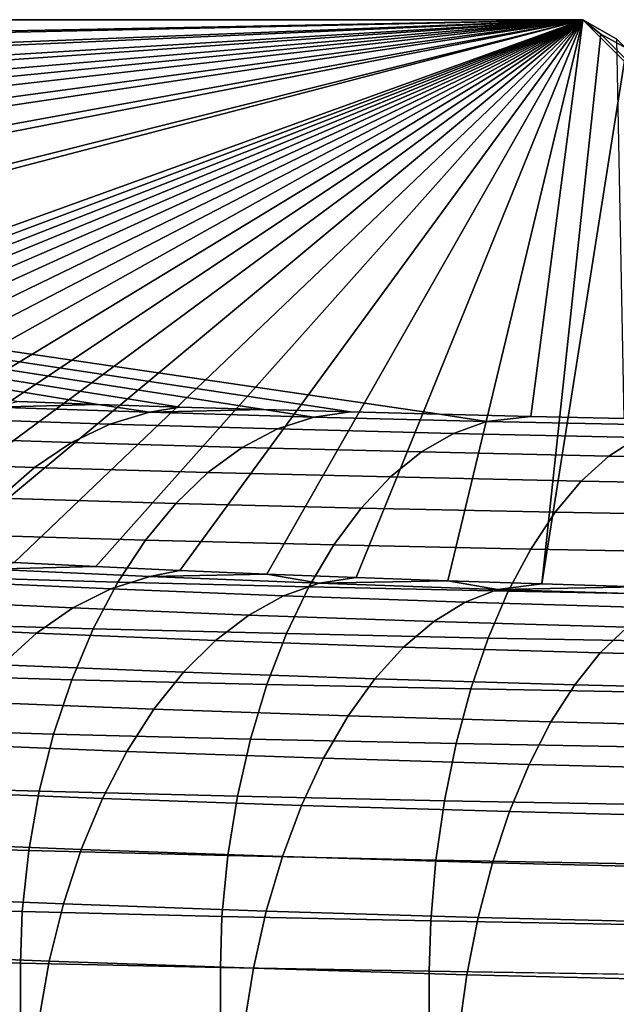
# Model space of a CAD drawing. Header units: metres. Extents: x -109 to 109, y -100 to 58.
# Tile 21 of 256: x -94.152 to -93.178, y -1.124 to 0.483. Entities that reach past the tile are written whole.
import ezdxf

# ---------------------------------------------------------------- set-up
doc = ezdxf.new("R2010")
doc.units = ezdxf.units.M
doc.layers.add('solid_21_062_100_XXX', color=7, linetype='CONTINUOUS')

msp = doc.modelspace()

# ---------------------------------------------------------------- linework, layer by layer
at = {"layer": 'solid_21_062_100_XXX'}
for points in [[(-93.232735, 0.482733, 0.004598), (-97.821114, 0.394209, -1.719847), (-97.849976, 0.482733, 0.004598)], [(-93.466652, -0.161208, 17.895498), (-93.317703, -0.164783, 17.994816), (-93.232735, 0.482733, 0.004598), (-97.849976, 0.482733, 0.004598)], [(-93.611877, -0.157446, 17.790958), (-93.466652, -0.161208, 17.895498), (-97.849976, 0.482733, 0.004598)], [(-93.753265, -0.153498, 17.681278), (-93.611877, -0.157446, 17.790958), (-97.849976, 0.482733, 0.004598)], [(-93.890709, -0.149368, 17.566532), (-93.753265, -0.153498, 17.681278), (-97.849976, 0.482733, 0.004598)], [(-94.02404, -0.145061, 17.446863), (-93.890709, -0.149368, 17.566532), (-97.849976, 0.482733, 0.004598)], [(-94.153214, -0.140578, 17.322308), (-94.02404, -0.145061, 17.446863), (-97.849976, 0.482733, 0.004598)], [(-93.232735, 0.482733, 0.004598), (-97.813225, 0.383193, -1.934441), (-97.821114, 0.394209, -1.719847)], [(-93.232735, 0.482733, 0.004598), (-97.730827, 0.3057, -3.444025), (-97.813225, 0.383193, -1.934441)], [(-93.232735, 0.482733, 0.004598), (-97.698853, 0.283722, -3.872161), (-97.730827, 0.3057, -3.444025)], [(-93.232735, 0.482733, 0.004598), (-97.579216, 0.217406, -5.164008), (-97.698853, 0.283722, -3.872161)], [(-93.232735, 0.482733, 0.004598), (-97.506981, 0.184543, -5.804178), (-97.579216, 0.217406, -5.164008)], [(-93.232735, 0.482733, 0.004598), (-97.366493, 0.129449, -6.877415), (-97.506981, 0.184543, -5.804178)], [(-93.232735, 0.482733, 0.004598), (-97.238007, 0.08586, -7.726538), (-97.366493, 0.129449, -6.877415)], [(-93.232735, 0.482733, 0.004598), (-97.092934, 0.041943, -8.582052), (-97.238007, 0.08586, -7.726538)], [(-93.232735, 0.482733, 0.004598), (-96.892326, -0.012191, -9.636586), (-97.092934, 0.041943, -8.582052)], [(-93.232735, 0.482733, 0.004598), (-96.758835, -0.045021, -10.276108), (-96.892326, -0.012191, -9.636586)], [(-93.232735, 0.482733, 0.004598), (-96.470474, -0.109459, -11.531365), (-96.758835, -0.045021, -10.276108)], [(-93.232735, 0.482733, 0.004598), (-96.364624, -0.131322, -11.957268), (-96.470474, -0.109459, -11.531365)], [(-93.232735, 0.482733, 0.004598), (-95.973381, -0.205737, -13.406888), (-96.364624, -0.131322, -11.957268)], [(-93.232735, 0.482733, 0.004598), (-95.910812, -0.216849, -13.623345), (-95.973381, -0.205737, -13.406888)], [(-93.232735, 0.482733, 0.004598), (-95.402359, -0.300813, -15.25898), (-95.910812, -0.216849, -13.623345)], [(-93.232735, 0.482733, 0.004598), (-95.343025, -0.309502, -15.428237), (-95.402359, -0.300813, -15.25898)], [(-93.232735, 0.482733, 0.004598), (-95.277397, -0.318106, -15.595841), (-95.343025, -0.309502, -15.428237)], [(-93.232735, 0.482733, 0.004598), (-95.205444, -0.32663, -15.761902), (-95.277397, -0.318106, -15.595841)], [(-93.232735, 0.482733, 0.004598), (-95.127251, -0.335043, -15.925773), (-95.205444, -0.32663, -15.761902)], [(-93.232735, 0.482733, 0.004598), (-95.042847, -0.343336, -16.087339), (-95.127251, -0.335043, -15.925773)], [(-93.232735, 0.482733, 0.004598), (-94.952362, -0.351483, -16.246033), (-95.042847, -0.343336, -16.087339)], [(-93.232735, 0.482733, 0.004598), (-94.855873, -0.359476, -16.401741), (-94.952362, -0.351483, -16.246033)], [(-93.232735, 0.482733, 0.004598), (-94.753593, -0.367293, -16.554014), (-94.855873, -0.359476, -16.401741)], [(-93.232735, 0.482733, 0.004598), (-94.645653, -0.374923, -16.702646), (-94.753593, -0.367293, -16.554014)], [(-93.232735, 0.482733, 0.004598), (-94.532219, -0.382351, -16.847345), (-94.645653, -0.374923, -16.702646)], [(-93.232735, 0.482733, 0.004598), (-94.413544, -0.389559, -16.987764), (-94.532219, -0.382351, -16.847345)], [(-93.232735, 0.482733, 0.004598), (-94.289734, -0.39654, -17.123756), (-94.413544, -0.389559, -16.987764)], [(-93.232735, 0.482733, 0.004598), (-94.161186, -0.403274, -17.254936), (-94.289734, -0.39654, -17.123756)], [(-93.232735, 0.482733, 0.004598), (-94.027985, -0.409758, -17.381235), (-94.161186, -0.403274, -17.254936)], [(-93.232735, 0.482733, 0.004598), (-93.890495, -0.415977, -17.502378), (-94.027985, -0.409758, -17.381235)], [(-93.232735, 0.482733, 0.004598), (-93.748749, -0.421929, -17.618328), (-93.890495, -0.415977, -17.502378)], [(-93.232735, 0.482733, 0.004598), (-93.602936, -0.427607, -17.728935), (-93.748749, -0.421929, -17.618328)], [(-93.232735, 0.482733, 0.004598), (-93.453178, -0.433006, -17.834118), (-93.602936, -0.427607, -17.728935)], [(-93.203323, 0.459384, -0.450233), (-93.299583, -0.438123, -17.93379), (-93.453178, -0.433006, -17.834118), (-93.232735, 0.482733, 0.004598)], [(-93.317703, -0.164783, 17.994816), (-93.165207, -0.168166, 18.088791), (-93.17717, 0.450881, 0.889558), (-93.232735, 0.482733, 0.004598)], [(-92.244019, -0.5, -0.433969), (-93.203323, 0.459384, -0.450233), (-93.232735, 0.482733, 0.004598), (-92.25, -0.5)], [(-92.25, -0.5), (-93.232735, 0.482733, 0.004598), (-93.17717, 0.450881, 0.889558), (-92.244019, -0.5, 0.433969)], [(-93.203323, 0.459384, -0.450233), (-93.161568, 0.436085, -0.904112), (-93.299583, -0.438123, -17.93379)], [(-92.226082, -0.5, -0.867592), (-93.161568, 0.436085, -0.904112), (-93.203323, 0.459384, -0.450233), (-92.244019, -0.5, -0.433969)], [(-93.107452, 0.412825, -1.357215), (-93.142357, -0.44295, -18.027824), (-93.299583, -0.438123, -17.93379), (-93.161568, 0.436085, -0.904112)], [(-94.193451, -0.149591, 17.421362), (-94.02404, -0.145061, 17.446863), (-94.153214, -0.140578, 17.322308)], [(-93.940292, -0.157966, 17.654047), (-94.193451, -0.149591, 17.421362), (-94.262825, -0.168669, 17.491232), (-94.004761, -0.177207, 17.728432)], [(-93.940292, -0.157966, 17.654047), (-94.02404, -0.145061, 17.446863), (-94.193451, -0.149591, 17.421362)], [(-93.940292, -0.157966, 17.654047), (-93.890709, -0.149368, 17.566532), (-94.02404, -0.145061, 17.446863)], [(-93.672028, -0.165708, 17.869164), (-93.940292, -0.157966, 17.654047), (-94.004761, -0.177207, 17.728432), (-93.731293, -0.1851, 17.94772)], [(-93.940292, -0.157966, 17.654047), (-93.753265, -0.153498, 17.681278), (-93.890709, -0.149368, 17.566532)], [(-93.672028, -0.165708, 17.869164), (-93.753265, -0.153498, 17.681278), (-93.940292, -0.157966, 17.654047)], [(-93.672028, -0.165708, 17.869164), (-93.611877, -0.157446, 17.790958), (-93.753265, -0.153498, 17.681278)], [(-93.672028, -0.165708, 17.869164), (-93.389832, -0.172781, 18.065674), (-93.466652, -0.161208, 17.895498), (-93.611877, -0.157446, 17.790958)], [(-94.004761, -0.177207, 17.728432), (-94.262825, -0.168669, 17.491232), (-94.330482, -0.198582, 17.55896), (-94.067627, -0.207278, 17.80056)], [(-93.389832, -0.172781, 18.065674), (-93.672028, -0.165708, 17.869164), (-93.731293, -0.1851, 17.94772), (-93.443619, -0.19231, 18.148043)], [(-93.389832, -0.172781, 18.065674), (-93.317703, -0.164783, 17.994816), (-93.466652, -0.161208, 17.895498)], [(-93.095032, -0.179154, 18.242735), (-93.389832, -0.172781, 18.065674), (-93.443619, -0.19231, 18.148043), (-93.143105, -0.198806, 18.328541)], [(-93.389832, -0.172781, 18.065674), (-93.095032, -0.179154, 18.242735), (-93.165207, -0.168166, 18.088791), (-93.317703, -0.164783, 17.994816)], [(-93.731293, -0.1851, 17.94772), (-94.004761, -0.177207, 17.728432), (-94.067627, -0.207278, 17.80056), (-93.789085, -0.215317, 18.023918)], [(-93.443619, -0.19231, 18.148043), (-93.731293, -0.1851, 17.94772), (-93.789085, -0.215317, 18.023918), (-93.496078, -0.222661, 18.227959)], [(-93.143105, -0.198806, 18.328541), (-93.443619, -0.19231, 18.148043), (-93.496078, -0.222661, 18.227959), (-93.18998, -0.229278, 18.411808)], [(-94.067627, -0.207278, 17.80056), (-94.330482, -0.198582, 17.55896), (-94.395576, -0.238957, 17.623705), (-94.12812, -0.247805, 17.869541)], [(-93.789085, -0.215317, 18.023918), (-94.067627, -0.207278, 17.80056), (-94.12812, -0.247805, 17.869541), (-93.844688, -0.255985, 18.096813)], [(-92.831131, -0.20456, 18.488401), (-93.143105, -0.198806, 18.328541), (-93.18998, -0.229278, 18.411808), (-92.872215, -0.235139, 18.574635)], [(-93.496078, -0.222661, 18.227959), (-93.789085, -0.215317, 18.023918), (-93.844688, -0.255985, 18.096813), (-93.546547, -0.263458, 18.304432)], [(-93.18998, -0.229278, 18.411808), (-93.496078, -0.222661, 18.227959), (-93.546547, -0.263458, 18.304432), (-93.235085, -0.270191, 18.491503)], [(-94.12812, -0.247805, 17.869541), (-94.395576, -0.238957, 17.623705), (-94.457298, -0.289293, 17.684664), (-94.185471, -0.298286, 17.934513)], [(-92.872215, -0.235139, 18.574635), (-93.18998, -0.229278, 18.411808), (-93.235085, -0.270191, 18.491503), (-92.911751, -0.276155, 18.657187)], [(-93.844688, -0.255985, 18.096813), (-94.12812, -0.247805, 17.869541), (-94.185471, -0.298286, 17.934513), (-93.897415, -0.3066, 18.165501)], [(-93.546547, -0.263458, 18.304432), (-93.844688, -0.255985, 18.096813), (-93.897415, -0.3066, 18.165501), (-93.594398, -0.314194, 18.376509)], [(-93.235085, -0.270191, 18.491503), (-93.546547, -0.263458, 18.304432), (-93.594398, -0.314194, 18.376509), (-93.277847, -0.321038, 18.566637)], [(-92.911751, -0.276155, 18.657187), (-93.235085, -0.270191, 18.491503), (-93.277847, -0.321038, 18.566637), (-92.949234, -0.327098, 18.735027)], [(-93.897415, -0.3066, 18.165501), (-94.185471, -0.298286, 17.934513), (-94.238983, -0.358093, 17.994675), (-93.946609, -0.366531, 18.229124)], [(-93.594398, -0.314194, 18.376509), (-93.897415, -0.3066, 18.165501), (-93.946609, -0.366531, 18.229124), (-93.639046, -0.37424, 18.443298)], [(-93.277847, -0.321038, 18.566637), (-93.594398, -0.314194, 18.376509), (-93.639046, -0.37424, 18.443298), (-93.317749, -0.381186, 18.636276)], [(-92.949234, -0.327098, 18.735027), (-93.277847, -0.321038, 18.566637), (-93.317749, -0.381186, 18.636276), (-92.9842, -0.387338, 18.807194)], [(-93.946609, -0.366531, 18.229124), (-94.238983, -0.358093, 17.994675), (-94.287979, -0.426483, 18.049274), (-93.991653, -0.435036, 18.286896)], [(-93.639046, -0.37424, 18.443298), (-93.946609, -0.366531, 18.229124), (-93.991653, -0.435036, 18.286896), (-93.679932, -0.442849, 18.503967)], [(-93.317749, -0.381186, 18.636276), (-93.639046, -0.37424, 18.443298), (-93.679932, -0.442849, 18.503967), (-93.354286, -0.449889, 18.699558)], [(-92.9842, -0.387338, 18.807194), (-93.317749, -0.381186, 18.636276), (-93.354286, -0.449889, 18.699558), (-93.01622, -0.456124, 18.872787)], [(-94.200371, -0.413779, -17.35401), (-93.93943, -0.425876, -17.589674), (-94.003021, -0.446174, -17.664125), (-94.269005, -0.433842, -17.423904)], [(-94.200371, -0.413779, -17.35401), (-94.161186, -0.403274, -17.254936), (-94.027985, -0.409758, -17.381235)], [(-93.93943, -0.425876, -17.589674), (-94.200371, -0.413779, -17.35401), (-94.027985, -0.409758, -17.381235), (-93.890495, -0.415977, -17.502378)], [(-93.93943, -0.425876, -17.589674), (-93.890495, -0.415977, -17.502378), (-93.748749, -0.421929, -17.618328)], [(-93.991653, -0.435036, 18.286896), (-94.287979, -0.426483, 18.049274), (-94.331863, -0.502608, 18.097635), (-94.03199, -0.511263, 18.338099)], [(-93.93943, -0.425876, -17.589674), (-93.662857, -0.437024, -17.806828), (-93.7211, -0.457537, -17.885479), (-94.003021, -0.446174, -17.664125)], [(-93.93943, -0.425876, -17.589674), (-93.748749, -0.421929, -17.618328), (-93.662857, -0.437024, -17.806828)], [(-93.662857, -0.437024, -17.806828), (-93.748749, -0.421929, -17.618328), (-93.602936, -0.427607, -17.728935)], [(-93.662857, -0.437024, -17.806828), (-93.602936, -0.427607, -17.728935), (-93.453178, -0.433006, -17.834118)], [(-93.662857, -0.437024, -17.806828), (-93.453178, -0.433006, -17.834118), (-93.371918, -0.447165, -18.00437)], [(-93.371918, -0.447165, -18.00437), (-93.453178, -0.433006, -17.834118), (-93.299583, -0.438123, -17.93379)], [(-94.269005, -0.433842, -17.423904), (-94.003021, -0.446174, -17.664125), (-94.065048, -0.477201, -17.736162), (-94.335953, -0.464642, -17.491497)], [(-94.003021, -0.446174, -17.664125), (-93.7211, -0.457537, -17.885479), (-93.777908, -0.488775, -17.961613), (-94.065048, -0.477201, -17.736162)], [(-93.679932, -0.442849, 18.503967), (-93.991653, -0.435036, 18.286896), (-94.03199, -0.511263, 18.338099), (-93.716545, -0.519169, 18.557764)], [(-93.662857, -0.437024, -17.806828), (-93.371918, -0.447165, -18.00437), (-93.424538, -0.467874, -18.086843), (-93.7211, -0.457537, -17.885479)], [(-93.354286, -0.449889, 18.699558), (-93.679932, -0.442849, 18.503967), (-93.716545, -0.519169, 18.557764), (-93.387001, -0.526293, 18.755693)], [(-93.371918, -0.447165, -18.00437), (-93.068047, -0.456253, -18.181412), (-93.114777, -0.477138, -18.267311), (-93.424538, -0.467874, -18.086843)], [(-93.371918, -0.447165, -18.00437), (-93.299583, -0.438123, -17.93379), (-93.142357, -0.44295, -18.027824)], [(-93.371918, -0.447165, -18.00437), (-93.142357, -0.44295, -18.027824), (-93.068047, -0.456253, -18.181412)], [(-94.335953, -0.464642, -17.491497), (-94.065048, -0.477201, -17.736162), (-94.124733, -0.518576, -17.804895), (-94.400375, -0.505797, -17.555954)], [(-93.7211, -0.457537, -17.885479), (-93.424538, -0.467874, -18.086843), (-93.475853, -0.499303, -18.166704), (-93.777908, -0.488775, -17.961613)], [(-93.01622, -0.456124, 18.872787), (-93.354286, -0.449889, 18.699558), (-93.387001, -0.526293, 18.755693), (-93.044899, -0.532603, 18.930994)], [(-94.065048, -0.477201, -17.736162), (-93.777908, -0.488775, -17.961613), (-93.832573, -0.530352, -18.034288), (-94.124733, -0.518576, -17.804895)], [(-93.424538, -0.467874, -18.086843), (-93.114777, -0.477138, -18.267311), (-93.160362, -0.508739, -18.350513), (-93.475853, -0.499303, -18.166704)], [(-93.777908, -0.488775, -17.961613), (-93.475853, -0.499303, -18.166704), (-93.52523, -0.541064, -18.242968), (-93.832573, -0.530352, -18.034288)], [(-94.400375, -0.505797, -17.555954), (-94.124733, -0.518576, -17.804895), (-94.181351, -0.569788, -17.869478), (-94.461479, -0.5568, -17.61648)], [(-94.03199, -0.511263, 18.338099), (-94.331863, -0.502608, 18.097635), (-94.370087, -0.585521, 18.139158), (-94.067123, -0.594265, 18.382093)], [(-93.716545, -0.519169, 18.557764), (-94.03199, -0.511263, 18.338099), (-94.067123, -0.594265, 18.382093), (-93.748428, -0.602253, 18.604021)], [(-93.475853, -0.499303, -18.166704), (-93.160362, -0.508739, -18.350513), (-93.204224, -0.550665, -18.429993), (-93.52523, -0.541064, -18.242968)], [(-93.160362, -0.508739, -18.350513), (-92.83297, -0.517038, -18.512178), (-92.871101, -0.559109, -18.594486), (-93.204224, -0.550665, -18.429993)], [(-94.124733, -0.518576, -17.804895), (-93.832573, -0.530352, -18.034288), (-93.884422, -0.581755, -18.102612), (-94.181351, -0.569788, -17.869478)], [(-93.387001, -0.526293, 18.755693), (-93.716545, -0.519169, 18.557764), (-93.748428, -0.602253, 18.604021), (-93.415504, -0.60945, 18.803988)], [(-93.044899, -0.532603, 18.930994), (-93.387001, -0.526293, 18.755693), (-93.415504, -0.60945, 18.803988), (-93.069878, -0.615825, 18.981091)], [(-93.832573, -0.530352, -18.034288), (-93.52523, -0.541064, -18.242968), (-93.572075, -0.592642, -18.314692), (-93.884422, -0.581755, -18.102612)], [(-93.52523, -0.541064, -18.242968), (-93.204224, -0.550665, -18.429993), (-93.245834, -0.6024, -18.504766), (-93.572075, -0.592642, -18.314692)], [(-93.204224, -0.550665, -18.429993), (-92.871101, -0.559109, -18.594486), (-92.907272, -0.610982, -18.671944), (-93.245834, -0.6024, -18.504766)], [(-94.181351, -0.569788, -17.869478), (-93.884422, -0.581755, -18.102612), (-93.932823, -0.642351, -18.165735), (-94.234192, -0.630204, -17.929111)], [(-94.067123, -0.594265, 18.382093), (-94.370087, -0.585521, 18.139158), (-94.402168, -0.674194, 18.173326), (-94.096619, -0.683013, 18.418339)], [(-93.748428, -0.602253, 18.604021), (-94.067123, -0.594265, 18.382093), (-94.096619, -0.683013, 18.418339), (-93.7752, -0.691069, 18.642162)], [(-93.884422, -0.581755, -18.102612), (-93.572075, -0.592642, -18.314692), (-93.615799, -0.653401, -18.380991), (-93.932823, -0.642351, -18.165735)], [(-93.572075, -0.592642, -18.314692), (-93.245834, -0.6024, -18.504766), (-93.284668, -0.663304, -18.573914), (-93.615799, -0.653401, -18.380991)], [(-93.415504, -0.60945, 18.803988), (-93.748428, -0.602253, 18.604021), (-93.7752, -0.691069, 18.642162), (-93.439423, -0.698327, 18.843838)], [(-93.069878, -0.615825, 18.981091), (-93.415504, -0.60945, 18.803988), (-93.439423, -0.698327, 18.843838), (-93.090843, -0.704756, 19.022457)], [(-93.245834, -0.6024, -18.504766), (-92.907272, -0.610982, -18.671944), (-92.94104, -0.672015, -18.743595), (-93.284668, -0.663304, -18.573914)], [(-94.234192, -0.630204, -17.929111), (-93.932823, -0.642351, -18.165735), (-93.977173, -0.711389, -18.222881), (-94.282616, -0.699078, -17.983061)], [(-93.932823, -0.642351, -18.165735), (-93.615799, -0.653401, -18.380991), (-93.655861, -0.722589, -18.44105), (-93.977173, -0.711389, -18.222881)], [(-93.615799, -0.653401, -18.380991), (-93.284668, -0.663304, -18.573914), (-93.320251, -0.732626, -18.63658), (-93.655861, -0.722589, -18.44105)], [(-94.096619, -0.683013, 18.418339), (-94.402168, -0.674194, 18.173326), (-94.427711, -0.767524, 18.199715), (-94.120102, -0.776402, 18.446381)], [(-93.284668, -0.663304, -18.573914), (-92.94104, -0.672015, -18.743595), (-92.971977, -0.741454, -18.808556), (-93.320251, -0.732626, -18.63658)], [(-93.7752, -0.691069, 18.642162), (-94.096619, -0.683013, 18.418339), (-94.120102, -0.776402, 18.446381), (-93.796509, -0.784513, 18.671715)], [(-94.282616, -0.699078, -17.983061), (-93.977173, -0.711389, -18.222881), (-94.016922, -0.788019, -18.273346), (-94.326019, -0.775561, -18.030659)], [(-93.439423, -0.698327, 18.843838), (-93.7752, -0.691069, 18.642162), (-93.796509, -0.784513, 18.671715), (-93.458473, -0.791821, 18.874752)], [(-93.090843, -0.704756, 19.022457), (-93.439423, -0.698327, 18.843838), (-93.458473, -0.791821, 18.874752), (-93.107536, -0.798293, 19.054577)], [(-93.977173, -0.711389, -18.222881), (-93.655861, -0.722589, -18.44105), (-93.691765, -0.799353, -18.494122), (-94.016922, -0.788019, -18.273346)], [(-93.655861, -0.722589, -18.44105), (-93.320251, -0.732626, -18.63658), (-93.35215, -0.80951, -18.69199), (-93.691765, -0.799353, -18.494122)], [(-93.320251, -0.732626, -18.63658), (-92.971977, -0.741454, -18.808556), (-92.999702, -0.818444, -18.866022), (-93.35215, -0.80951, -18.69199)], [(-94.120102, -0.776402, 18.446381), (-94.427711, -0.767524, 18.199715), (-94.446404, -0.864353, 18.217999), (-94.137283, -0.873275, 18.465874)], [(-94.326019, -0.775561, -18.030659), (-94.016922, -0.788019, -18.273346), (-94.051582, -0.871295, -18.316505), (-94.363861, -0.858709, -18.071318)], [(-93.796509, -0.784513, 18.671715), (-94.120102, -0.776402, 18.446381), (-94.137283, -0.873275, 18.465874), (-93.812111, -0.881425, 18.692312)], [(-93.458473, -0.791821, 18.874752), (-93.796509, -0.784513, 18.671715), (-93.812111, -0.881425, 18.692312), (-93.472404, -0.888769, 18.896345)], [(-94.016922, -0.788019, -18.273346), (-93.691765, -0.799353, -18.494122), (-93.723076, -0.882745, -18.539555), (-94.051582, -0.871295, -18.316505)], [(-93.691765, -0.799353, -18.494122), (-93.35215, -0.80951, -18.69199), (-93.379959, -0.893007, -18.739462), (-93.723076, -0.882745, -18.539555)], [(-93.107536, -0.798293, 19.054577), (-93.458473, -0.791821, 18.874752), (-93.472404, -0.888769, 18.896345), (-93.119751, -0.895273, 19.077053)], [(-93.35215, -0.80951, -18.69199), (-92.999702, -0.818444, -18.866022), (-93.023888, -0.902033, -18.915289), (-93.379959, -0.893007, -18.739462)], [(-94.137283, -0.873275, 18.465874), (-94.446404, -0.864353, 18.217999), (-94.458008, -0.963479, 18.227945), (-94.147957, -0.972427, 18.476572)], [(-94.363861, -0.858709, -18.071318), (-94.051582, -0.871295, -18.316505), (-94.080727, -0.960188, -18.351826), (-94.395683, -0.947494, -18.104538)], [(-93.812111, -0.881425, 18.692312), (-94.137283, -0.873275, 18.465874), (-94.147957, -0.972427, 18.476572), (-93.821793, -0.980602, 18.703699)], [(-94.051582, -0.871295, -18.316505), (-93.723076, -0.882745, -18.539555), (-93.749405, -0.971736, -18.576788), (-94.080727, -0.960188, -18.351826)], [(-93.472404, -0.888769, 18.896345), (-93.812111, -0.881425, 18.692312), (-93.821793, -0.980602, 18.703699), (-93.481064, -0.987968, 18.90835)], [(-93.723076, -0.882745, -18.539555), (-93.379959, -0.893007, -18.739462), (-93.403343, -0.982087, -18.77841), (-93.749405, -0.971736, -18.576788)], [(-93.119751, -0.895273, 19.077053), (-93.472404, -0.888769, 18.896345), (-93.481064, -0.987968, 18.90835), (-93.127335, -0.994492, 19.089605)], [(-93.379959, -0.893007, -18.739462), (-93.023888, -0.902033, -18.915289), (-93.04422, -0.99119, -18.955744), (-93.403343, -0.982087, -18.77841)], [(-94.395683, -0.947494, -18.104538), (-94.080727, -0.960188, -18.351826), (-94.103996, -1.053601, -18.378872), (-94.421089, -1.040821, -18.129906)], [(-94.458008, -0.963479, 18.227945), (-94.461479, -1.049266, 18.230408), (-94.150986, -1.056857, 18.479259), (-94.147957, -0.972427, 18.476572)], [(-94.080727, -0.960188, -18.351826), (-93.749405, -0.971736, -18.576788), (-93.770424, -1.065228, -18.605362), (-94.103996, -1.053601, -18.378872)], [(-94.147957, -0.972427, 18.476572), (-94.150986, -1.056857, 18.479259), (-93.82444, -1.06379, 18.70661), (-93.821793, -0.980602, 18.703699)], [(-93.749405, -0.971736, -18.576788), (-93.403343, -0.982087, -18.77841), (-93.422012, -1.075648, -18.808352), (-93.770424, -1.065228, -18.605362)], [(-93.821793, -0.980602, 18.703699), (-93.82444, -1.06379, 18.70661), (-93.483322, -1.070038, 18.91143), (-93.481064, -0.987968, 18.90835)], [(-93.481064, -0.987968, 18.90835), (-93.483322, -1.070038, 18.91143), (-93.129181, -1.075571, 19.092787), (-93.127335, -0.994492, 19.089605)], [(-93.403343, -0.982087, -18.77841), (-93.04422, -0.99119, -18.955744), (-93.060448, -1.084813, -18.986891), (-93.422012, -1.075648, -18.808352)], [(-94.421089, -1.040821, -18.129906), (-94.103996, -1.053601, -18.378872), (-94.121101, -1.150382, -18.39731), (-94.439758, -1.137538, -18.14711)], [(-94.461479, -1.049266, 18.230408), (-94.460495, -21.750275, 18.231249), (-94.14994, -21.746204, 18.48004), (-94.150986, -1.056857, 18.479259)], [(-94.150986, -1.056857, 18.479259), (-94.14994, -21.746204, 18.48004), (-93.823448, -21.742308, 18.707251), (-93.82444, -1.06379, 18.70661)], [(-94.103996, -1.053601, -18.378872), (-93.770424, -1.065228, -18.605362), (-93.785881, -1.162066, -18.624922), (-94.121101, -1.150382, -18.39731)], [(-93.82444, -1.06379, 18.70661), (-93.823448, -21.742308, 18.707251), (-93.482529, -21.738705, 18.911869), (-93.483322, -1.070038, 18.91143)], [(-93.770424, -1.065228, -18.605362), (-93.422012, -1.075648, -18.808352), (-93.435738, -1.172538, -18.828918), (-93.785881, -1.162066, -18.624922)], [(-93.483322, -1.070038, 18.91143), (-93.482529, -21.738705, 18.911869), (-93.128685, -21.735537, 19.093019), (-93.129181, -1.075571, 19.092787)], [(-93.422012, -1.075648, -18.808352), (-93.060448, -1.084813, -18.986891), (-93.07238, -1.181748, -19.008341), (-93.435738, -1.172538, -18.828918)]]:
    msp.add_3dface(points, dxfattribs=at)

doc.saveas('drawing.dxf')
